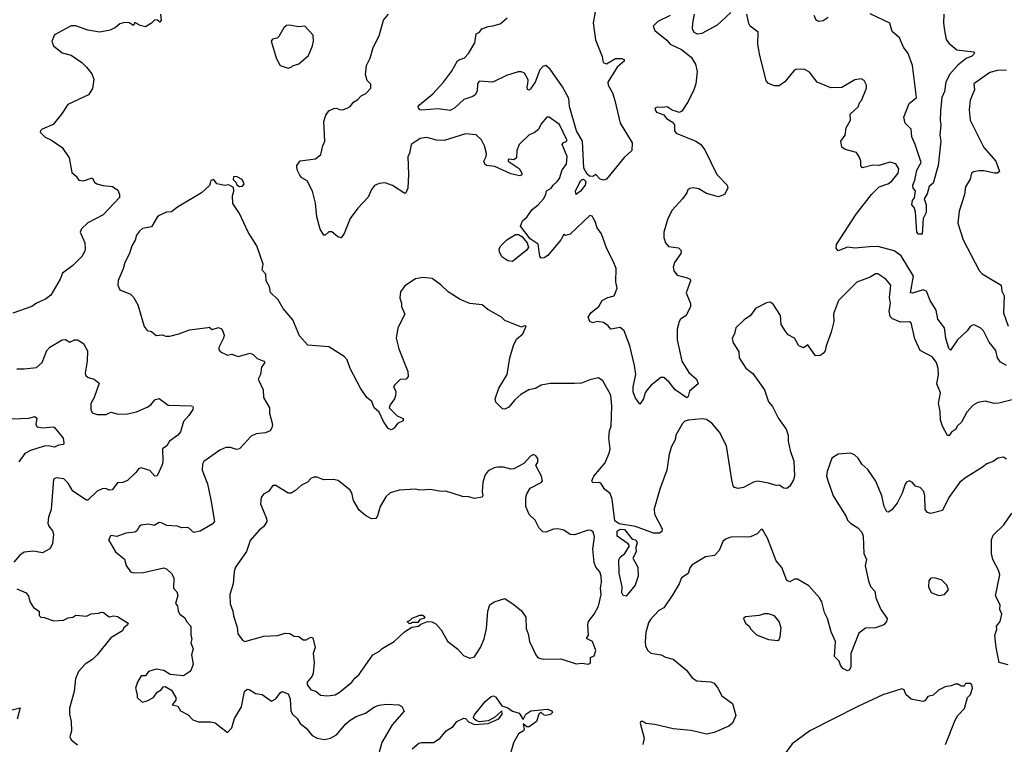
# Model space of a CAD drawing. Extents: x 1839239 to 1929705, y 762242 to 910352.
# Tile 36 of 256: x 1843894 to 1850390, y 791375 to 796158. Entities that reach past the tile are written whole.
import ezdxf

# ---------------------------------------------------------------- set-up
doc = ezdxf.new("R2010")
doc.units = 0

msp = doc.modelspace()

# ---------------------------------------------------------------- linework, layer by layer
at = {"layer": '0CON10XD'}
for points in [[(1844823.3, 796195), (1844826.7, 796155), (1844818.3, 796141.7), (1844804.2, 796154.2), (1844787.1, 796157.1), (1844764.3, 796135.7), (1844725, 796110), (1844690, 796120), (1844655, 796140), (1844645, 796120), (1844615.8, 796135.8), (1844585, 796138.1), (1844555, 796129.2), (1844526.7, 796105), (1844491.2, 796088.8), (1844423.9, 796076.1), (1844345, 796088.6), (1844265, 796116.9), (1844235, 796118.1), (1844125, 796057.5), (1844107.5, 796015), (1844117.5, 795985), (1844175, 795938.8), (1844235, 795922.5), (1844304.3, 795874.3), (1844336.2, 795845), (1844370.3, 795800.3), (1844384.3, 795764.3), (1844375.5, 795704.5), (1844348, 795662), (1844212.1, 795597.9), (1844171.2, 795535), (1844115, 795466.7), (1844042.5, 795435), (1844032.5, 795425), (1844030, 795415), (1844061.7, 795381.7), (1844105, 795363.3), (1844174, 795314), (1844220, 795245), (1844239.3, 795149.3), (1844266.7, 795125), (1844285, 795097.5), (1844316.1, 795093.9), (1844373, 795113), (1844388.8, 795085), (1844402.5, 795075), (1844445, 795063.1), (1844507.3, 795057.3), (1844542.1, 795032.1), (1844554, 795005), (1844553.8, 794985), (1844445, 794870.8), (1844345, 794816), (1844302.7, 794777.3), (1844294, 794755), (1844324, 794685), (1844327.5, 794645), (1844322.5, 794625), (1844303.8, 794595), (1844244.5, 794535.5), (1844177.1, 794485), (1844162.5, 794445), (1844099.5, 794340.5), (1844065, 794313.8), (1844005, 794286.2), (1843975, 794263.8), (1843848.3, 794221.7)], [(1848185, 796184.2), (1848105, 796145.8), (1848073.8, 796115), (1848085, 796086.7), (1848163.4, 796023.4), (1848186.6, 795996.6), (1848260.9, 795960.9), (1848325, 795909.2), (1848353.6, 795865), (1848364.4, 795815), (1848355.8, 795735), (1848341.2, 795695), (1848305, 795617.5), (1848263.3, 795555), (1848245, 795546.2), (1848235, 795548.8), (1848200, 795560), (1848165, 795583.3), (1848135, 795577.5), (1848105, 795580), (1848090, 795575), (1848083.8, 795565), (1848095, 795547.5), (1848145, 795530), (1848162.5, 795505), (1848201.7, 795481.7), (1848214.1, 795464.1), (1848214.3, 795425), (1848225, 795409.2), (1848355, 795355.7), (1848385.4, 795335.4), (1848415, 795298.8), (1848494.4, 795135), (1848560.8, 795065), (1848566.8, 795045), (1848545, 795004.2), (1848505, 794989.2), (1848425, 795010), (1848375, 795042), (1848335, 795048.8), (1848315, 795043.3), (1848303.3, 795035), (1848296.1, 795013.9), (1848267.5, 794975), (1848200, 794900), (1848170, 794845), (1848144.4, 794755), (1848145, 794720), (1848154.2, 794685), (1848175, 794660), (1848241.2, 794651.2), (1848258.8, 794635), (1848255.8, 794615), (1848214.3, 794555), (1848205.8, 794525), (1848210, 794500), (1848232.4, 794472.4), (1848297.5, 794455), (1848317.5, 794445), (1848320, 794435), (1848290.8, 794355), (1848318.8, 794285), (1848320, 794265), (1848295, 794213.3), (1848285, 794200), (1848255, 794182), (1848245.6, 794165), (1848232.7, 794115), (1848231.8, 794045), (1848262.2, 793905), (1848308.7, 793828.7), (1848360, 793785), (1848370, 793755), (1848313.3, 793705), (1848305, 793670), (1848295, 793662.5), (1848218.8, 793715), (1848180, 793765), (1848145, 793796.7), (1848125, 793796.7), (1848061.2, 793745), (1848033.8, 793715), (1848021.2, 793695), (1848010, 793655), (1847985, 793620), (1847954, 793665), (1847942.5, 793702.5), (1847941.8, 793735), (1847958.5, 793815), (1847950.6, 793875), (1847920.5, 794005), (1847881.4, 794105), (1847855, 794126), (1847794.2, 794114.2), (1847777, 794137), (1847745, 794160), (1847705, 794165.6), (1847675, 794158), (1847656, 794166), (1847643.8, 794193.8), (1847663.8, 794226.2), (1847714.2, 794265), (1847736.2, 794305), (1847775, 794324), (1847815.7, 794334.3), (1847837.1, 794385), (1847828.3, 794428.3), (1847829.3, 794515), (1847810.4, 794565), (1847767.7, 794645), (1847733.3, 794745), (1847704.4, 794785), (1847690.6, 794825), (1847670.2, 794860.2), (1847655, 794865.9), (1847525, 794742.2), (1847495, 794732.5), (1847485, 794740), (1847464.3, 794705), (1847378.2, 794601.8), (1847355, 794585.5), (1847335, 794583.1), (1847325, 794597.5), (1847315.6, 794675.6), (1847261.2, 794711.2), (1847197.5, 794795), (1847210.6, 794829.4), (1847240, 794855), (1847275, 794905.7), (1847314.2, 794935), (1847350.8, 794975), (1847366.5, 795005), (1847370.9, 795029.1), (1847400, 795045), (1847413.6, 795066.4), (1847441.1, 795088.9), (1847455, 795110), (1847472.9, 795167.1), (1847502.7, 795205), (1847505.2, 795255), (1847474.3, 795335), (1847480, 795345), (1847503.8, 795355), (1847504.2, 795365), (1847456.2, 795465), (1847387.5, 795515), (1847372.5, 795515), (1847335, 795471.2), (1847316.4, 795433.6), (1847289.1, 795410.9), (1847255, 795396.9), (1847189.2, 795335), (1847174.2, 795295), (1847171.2, 795245), (1847155, 795232), (1847122.5, 795237.5), (1847116.7, 795235), (1847116, 795225), (1847189.2, 795175), (1847206.2, 795143.8), (1847206.2, 795133.8), (1847195, 795127.5), (1847135, 795140), (1847028.9, 795188.9), (1846975, 795196), (1846963.8, 795205), (1846956.7, 795225), (1846972.9, 795255), (1846973.1, 795275), (1846960.8, 795325), (1846940.8, 795365), (1846905, 795398.5), (1846835, 795404.5), (1846695, 795360.8), (1846645, 795362.9), (1846581.2, 795381.2), (1846536.9, 795373.1), (1846476.7, 795335), (1846466, 795275), (1846454.3, 795255.7), (1846460, 795135), (1846454.2, 795045), (1846442.5, 795015), (1846435, 795011.2), (1846355, 795064), (1846305, 795081.2), (1846265, 795076.7), (1846235.9, 795064.1), (1846215, 795036.7), (1846194.3, 794985.7), (1846125, 794914.2), (1846074.6, 794845.4), (1846035, 794747.5), (1846015, 794718.8), (1845993.9, 794723.9), (1845953, 794757), (1845935, 794757.5), (1845910, 794735), (1845900, 794735), (1845877.5, 794775), (1845854.1, 794855.9), (1845845.8, 794945.8), (1845825.9, 795025.9), (1845790, 795095), (1845755, 795113.8), (1845741.7, 795131.7), (1845725.9, 795165.9), (1845723.8, 795195), (1845745, 795226), (1845845, 795240), (1845881.2, 795268.8), (1845894.2, 795325.8), (1845908, 795355), (1845900.6, 795485), (1845915, 795527.5), (1845933, 795557), (1845967.6, 795572.4), (1845985, 795574.3), (1846005, 795564.5), (1846025, 795563.1), (1846055, 795574), (1846074.2, 795585.8), (1846095.7, 795614.3), (1846125, 795630), (1846146.7, 795655), (1846178.8, 795671.2), (1846210, 795705), (1846211.7, 795731.7), (1846186.4, 795756.4), (1846176, 795795), (1846182, 795855), (1846205.6, 795904.4), (1846226.4, 795973.6), (1846265, 796051.2), (1846295.6, 796155), (1846326.6, 796193.4)], [(1847696.1, 796233.9), (1847677.3, 796137.3), (1847693.3, 796025), (1847737.1, 795915), (1847742.9, 795875), (1847765, 795866.7), (1847825, 795900.6), (1847865, 795900.8), (1847883.3, 795895), (1847883.3, 795885), (1847836.4, 795843.6), (1847774, 795745), (1847776, 795725), (1847805.5, 795675.5), (1847820.8, 795625), (1847855, 795473.8), (1847935.7, 795345), (1847932.1, 795295), (1847882.2, 795247.8), (1847765.9, 795104.1), (1847745, 795099.1), (1847725, 795104.6), (1847695, 795136.7), (1847675, 795123.5), (1847654.6, 795124.6), (1847637.3, 795137.3), (1847616.8, 795176.8), (1847606.5, 795356.5), (1847567.6, 795425), (1847521.7, 795585), (1847517.2, 795637.2), (1847474.8, 795714.8), (1847395, 795831.5), (1847365, 795854.4), (1847345, 795847.8), (1847325, 795826.9), (1847294.6, 795745), (1847265, 795701.4), (1847255, 795692), (1847245, 795696.7), (1847241.5, 795715), (1847247.8, 795735), (1847249.8, 795759.8), (1847225.5, 795805.5), (1847205, 795814.3), (1847182.9, 795812.9), (1847105, 795789.5), (1847015, 795746.2), (1846925, 795752), (1846915.6, 795734.4), (1846912.7, 795685), (1846898.5, 795661.5), (1846885, 795651.5), (1846825, 795631.5), (1846764.1, 795575.9), (1846735, 795557.3), (1846655, 795568.4), (1846545, 795560), (1846533.7, 795563.7), (1846525.8, 795575), (1846524.2, 795585), (1846532.5, 795595), (1846620.8, 795669.2), (1846691.1, 795745), (1846744.1, 795815.9), (1846783.1, 795886.9), (1846795, 795895.9), (1846826.7, 795903.3), (1846856.1, 795935), (1846897.8, 796005), (1846905.7, 796064.3), (1846928.8, 796075), (1846943.8, 796096.2), (1846985, 796113.3), (1847016.2, 796116.2), (1847065, 796130), (1847109.5, 796170.5)], [(1848585, 796205.6), (1848495, 796121.2), (1848395, 796067.5), (1848365, 796062.5), (1848345, 796072.5), (1848333.6, 796096.4), (1848334.3, 796135), (1848345.7, 796195)], [(1850405, 793876.5), (1850365, 793898), (1850345.7, 793925), (1850333.9, 793975), (1850290.5, 794030.5), (1850253.2, 794103.3), (1850235, 794121.1), (1850195, 794141.5), (1850185, 794143.5), (1850165, 794133.1), (1850144.4, 794105), (1850081.2, 794045), (1850035, 793977.5), (1850025, 793986.7), (1850004.5, 794055), (1849995.6, 794125), (1849950.9, 794180.9), (1849940.6, 794240.6), (1849901.8, 794305), (1849877.5, 794365), (1849855, 794373.8), (1849785, 794352), (1849771.9, 794355), (1849790.4, 794465), (1849709.9, 794599.9), (1849662.6, 794632.6), (1849555, 794661.2), (1849500.6, 794659.4), (1849405, 794650), (1849355, 794656.2), (1849295, 794631.2), (1849280.7, 794650.7), (1849283.8, 794675), (1849413.8, 794875), (1849515, 795003.3), (1849565, 795053.8), (1849621.2, 795075), (1849645, 795090.6), (1849689.4, 795145), (1849694.1, 795174.1), (1849675, 795206.2), (1849635, 795217.5), (1849565, 795195.8), (1849522.7, 795197.3), (1849455, 795180), (1849443.8, 795193.8), (1849442.5, 795225), (1849433, 795253), (1849415, 795281.2), (1849340.7, 795300.7), (1849317.3, 795317.3), (1849312, 795355), (1849340.8, 795395), (1849347.5, 795445), (1849376, 795495), (1849374, 795535), (1849426.8, 795583.2), (1849437.3, 795612.7), (1849448.8, 795625), (1849480, 795705), (1849480, 795725), (1849466.4, 795756.4), (1849445, 795767.5), (1849405, 795760), (1849318.8, 795711.2), (1849245, 795707.5), (1849156.2, 795745), (1849105, 795812), (1849075, 795830), (1849055, 795832), (1849015, 795828), (1849000.9, 795819.1), (1848941.7, 795748.3), (1848905, 795722), (1848875, 795720.6), (1848835, 795736), (1848820, 795755), (1848775, 795932.5), (1848764.5, 795995), (1848766.7, 796075), (1848714.2, 796114.2), (1848705, 796132.5), (1848692, 796195)], [(1849227.6, 796172.4), (1849195, 796150), (1849165.5, 796145.5), (1849150, 796155), (1849136.7, 796185)], [(1849991.8, 796195), (1849989.6, 796135), (1849995.3, 796085.3), (1850007, 796027), (1850025, 796001.9), (1850078, 795958), (1850185.9, 795945.9), (1850193.3, 795935), (1850175, 795916), (1850139.5, 795900.5), (1850083.1, 795856.9), (1850031.4, 795798.6), (1850003.4, 795746.6), (1849995, 795684), (1849978.6, 795645), (1849969.4, 795555), (1849966, 795495), (1849971.4, 795465), (1849965.8, 795395), (1849971.5, 795355), (1849953.3, 795195), (1849920.3, 795079.7), (1849894.3, 795055.7), (1849881.7, 795008.3), (1849862.5, 794975), (1849874.2, 794935), (1849873.8, 794885), (1849854.3, 794845), (1849847.3, 794742.7), (1849825, 794742.5), (1849812, 794755), (1849805, 794890), (1849795, 794917.5), (1849780, 794935), (1849784, 794965), (1849797.5, 794982.5), (1849805, 795027.5), (1849788, 795045), (1849785.8, 795065.8), (1849800.7, 795099.3), (1849813.1, 795165), (1849842.1, 795215), (1849802.7, 795335), (1849780, 795385), (1849775.5, 795435.5), (1849735.8, 795475), (1849727.5, 795515), (1849762.9, 795605), (1849810, 795645), (1849784.1, 795855), (1849756, 795935), (1849725.7, 795975.7), (1849697.7, 796037.7), (1849650.3, 796080.3), (1849633.9, 796133.9), (1849505, 796195.8)], [(1845665, 795836.7), (1845685, 795843.3), (1845695, 795852.5), (1845735, 795866.2), (1845799.5, 795920.5), (1845826, 795985), (1845833.8, 796015), (1845830, 796055), (1845775, 796114), (1845735, 796110.8), (1845671.7, 796121.7), (1845655, 796118.8), (1845636.9, 796103.1), (1845605, 796046.7), (1845593.9, 796036.1), (1845561.9, 796028.1), (1845554.4, 796015.6), (1845589.5, 795899.5), (1845612.5, 795855), (1845665, 795836.7)], [(1850404.3, 795824.3), (1850345, 795821.5), (1850295, 795808.9), (1850189.2, 795735), (1850194.3, 795695), (1850164.4, 795625.6), (1850157.5, 795565), (1850164.4, 795495), (1850254.5, 795315), (1850334.6, 795224.6), (1850357.5, 795155), (1850344.5, 795145.5), (1850325.3, 795144.7), (1850255, 795159.7), (1850225, 795159.6), (1850186.7, 795153.3), (1850174.2, 795145), (1850164.2, 795105), (1850134.3, 795055), (1850126.7, 795005), (1850093.3, 794895), (1850084.5, 794815), (1850118.6, 794705), (1850225, 794502.9), (1850245, 794481.4), (1850370.4, 794405), (1850373.8, 794365), (1850388.7, 794335), (1850384, 794224), (1850415.5, 794135)], [(1850485, 793660), (1850355, 793625.8), (1850324.2, 793624.2), (1850265, 793640), (1850215, 793632), (1850185, 793614), (1850142.1, 793567.9), (1850107.6, 793502.4), (1850082.1, 793477.9), (1850067.7, 793452.3), (1850042.5, 793435), (1850026.1, 793413.9), (1850015, 793413.3), (1849982, 793475), (1849969.4, 793515), (1849966.9, 793575), (1849956.7, 793625), (1849969.4, 793695), (1849944, 793755), (1849957, 793813), (1849953.3, 793855), (1849943.1, 793895), (1849915, 793933.1), (1849834.4, 793975), (1849800.4, 794050.4), (1849775, 794158), (1849765, 794162.9), (1849705, 794160.5), (1849653.6, 794183.7), (1849637.9, 794197.9), (1849630, 794235), (1849638.5, 794285), (1849633.8, 794325), (1849642.5, 794405), (1849609.2, 794445), (1849555, 794481.1), (1849539.8, 794480.2), (1849505, 794458.6), (1849416.2, 794425), (1849295.5, 794304.5), (1849263.2, 794216.8), (1849264.4, 794165), (1849247.5, 794095), (1849214.3, 794005), (1849208.7, 793971.3), (1849196, 793955), (1849175, 793941.4), (1849145, 793940), (1849095, 794011.2), (1849065, 793991.2), (1849035, 794006), (1849005, 794056), (1848965, 794078.8), (1848944.2, 794104.2), (1848918.8, 794145), (1848913.8, 794205), (1848865, 794280), (1848845, 794293.8), (1848820.5, 794289.5), (1848749.1, 794250.9), (1848716, 794205), (1848673.6, 794176.4), (1848620, 794125), (1848610.8, 794085), (1848594, 794055), (1848598.8, 794028.8), (1848638.8, 793965), (1848642, 793925), (1848685, 793857.1), (1848731.8, 793821.8), (1848808, 793715), (1848835, 793636.7), (1848861.2, 793605), (1848901.2, 793525), (1848950, 793455), (1848963.3, 793415), (1848964, 793375), (1848977.5, 793315), (1849002.2, 793245), (1849006.5, 793145), (1848998.8, 793121.2), (1848975, 793078.8), (1848955, 793064), (1848936, 793066), (1848905, 793086.2), (1848885, 793082.9), (1848835, 793099.4), (1848765, 793111.1), (1848735, 793104.5), (1848669.1, 793070.9), (1848635, 793064.4), (1848610, 793070), (1848601.2, 793081.2), (1848591.7, 793121.7), (1848556.4, 793345), (1848512.2, 793435), (1848460.6, 793495), (1848425, 793518.8), (1848396.2, 793523.8), (1848305.5, 793514.5), (1848283, 793507), (1848267.2, 793492.8), (1848222.5, 793415), (1848219.4, 793385), (1848195, 793340), (1848180.1, 793289.9), (1848164.4, 793185), (1848119.6, 793065), (1848080.7, 792929.3), (1848082.9, 792895), (1848133, 792797), (1848130.7, 792779.3), (1848115, 792770), (1848075, 792769.4), (1847957, 792813), (1847850.3, 792830.3), (1847821.2, 792851.2), (1847802.9, 792992.9), (1847790.8, 793030.8), (1847755, 793058.1), (1847729.4, 793099.4), (1847715, 793104.3), (1847675, 793101.2), (1847668.8, 793115), (1847682.9, 793145), (1847757, 793233), (1847786.6, 793303.4), (1847789.6, 793325), (1847780.9, 793395), (1847784.5, 793445), (1847796.2, 793475), (1847801.9, 793608.1), (1847795, 793678.8), (1847742.5, 793775), (1847713.9, 793793.9), (1847655, 793781.4), (1847601.4, 793758.6), (1847553.6, 793756.4), (1847395, 793755.6), (1847335, 793745.6), (1847296.4, 793723.6), (1847254.4, 793715.6), (1847200, 793685), (1847160.3, 793649.7), (1847120.5, 793599.5), (1847095, 793586.7), (1847079.3, 793589.3), (1847035, 793633.3), (1847030.8, 793655), (1847055.7, 793725), (1847110.9, 793815), (1847128.1, 793925), (1847152.2, 794007.8), (1847171.8, 794048.2), (1847213.8, 794085), (1847236.7, 794135), (1847225, 794137.5), (1847205, 794127.5), (1847095, 794172), (1847073.6, 794193.6), (1846983.3, 794245), (1846945.6, 794275.6), (1846864.7, 794284.7), (1846800.5, 794310.5), (1846721.9, 794361.9), (1846672.5, 794407.5), (1846615, 794450), (1846555, 794456.2), (1846505, 794448), (1846435, 794401.2), (1846407.7, 794362.3), (1846401.7, 794321.7), (1846414, 794285), (1846414, 794265), (1846436.2, 794215), (1846388.8, 794125), (1846379.2, 794055), (1846395.5, 793985), (1846455.3, 793835), (1846456.4, 793803.6), (1846445, 793786.2), (1846405, 793783.3), (1846366.2, 793745), (1846361.2, 793735), (1846376.2, 793705), (1846374, 793675), (1846366.7, 793655), (1846337.5, 793615), (1846332.5, 793595), (1846385, 793542.5), (1846425, 793526.7), (1846425, 793510), (1846387, 793493), (1846365, 793461.2), (1846345, 793451.2), (1846325, 793458.8), (1846294, 793505), (1846265, 793567.5), (1846233.3, 793595), (1846218.3, 793638.3), (1846185, 793663.3), (1846143.8, 793726.2), (1846074.3, 793855), (1846055, 793913.3), (1846036, 793935), (1845935, 793998.6), (1845795, 794008.8), (1845741.2, 794071.2), (1845695.8, 794175.8), (1845632.1, 794252.1), (1845599.5, 794309.5), (1845548.3, 794358.3), (1845543.3, 794395), (1845520.8, 794435), (1845518.3, 794478.3), (1845493.8, 794505), (1845500, 794545), (1845460, 794665), (1845401.2, 794755), (1845345, 794877.5), (1845300, 794945), (1845297.5, 794995), (1845307, 795027), (1845305, 795050), (1845275, 795067.5), (1845247, 795063), (1845195, 795073.3), (1845175, 795101.9), (1845155, 795096), (1845150.5, 795079.5), (1845146.4, 795063.6), (1845094.3, 795015.7), (1844935, 794920.6), (1844895, 794890), (1844863.2, 794886.8), (1844814, 794866), (1844801.1, 794855), (1844765, 794791.2), (1844705, 794780), (1844685, 794761.9), (1844664.4, 794735), (1844656.8, 794703.2), (1844634.2, 794665), (1844619.2, 794615), (1844588.8, 794555), (1844577.3, 794512.7), (1844544.2, 794435.8), (1844541.2, 794405), (1844554.2, 794374.2), (1844625, 794346), (1844645.6, 794325.6), (1844674.4, 794275), (1844715, 794133.3), (1844735.9, 794105.9), (1844765, 794100), (1844795, 794073.8), (1844835, 794078), (1844859.2, 794069.2), (1844885, 794068.9), (1844945, 794084), (1845015, 794111.2), (1845135, 794126.7)], [(1845345, 795057.8), (1845365, 795059.6), (1845374.7, 795075), (1845363, 795103), (1845325, 795122.5), (1845305, 795121.2), (1845302.9, 795102.9), (1845320.8, 795085), (1845327.8, 795067.8), (1845345, 795057.8)], [(1847565, 795004.2), (1847561.8, 795025), (1847595, 795094), (1847605, 795104), (1847615, 795104.2), (1847629.1, 795089.1), (1847624.6, 795065), (1847595, 795025.6), (1847565, 795004.2)], [(1847145, 794562.9), (1847115, 794566.9), (1847075, 794592.5), (1847058.9, 794625), (1847058.5, 794645), (1847069.6, 794665), (1847107.7, 794705), (1847165, 794738.9), (1847185, 794740.3), (1847206.7, 794726.7), (1847243.3, 794685), (1847250.8, 794655), (1847236.2, 794633.8), (1847145, 794562.9)], [(1845135, 794126.7), (1845145, 794127.5), (1845165, 794113.8), (1845205, 794126.7), (1845225, 794116.7), (1845235, 794102.5), (1845243.8, 794075), (1845240, 794055), (1845207.5, 793995), (1845208.3, 793978.3), (1845220, 793965), (1845265, 793943.3), (1845295, 793951.2), (1845335, 793935.8), (1845415, 793956.9), (1845435, 793948.1), (1845461.7, 793921.7), (1845505.8, 793905), (1845510.8, 793895), (1845490.8, 793865), (1845484.2, 793815), (1845468.8, 793785), (1845501.2, 793715), (1845502.5, 793665), (1845543.3, 793595), (1845541.7, 793561.7), (1845561.2, 793485), (1845558.8, 793465), (1845546.2, 793445), (1845515, 793431.4), (1845455, 793424.2), (1845421.7, 793408.3), (1845345, 793326.2), (1845325, 793321.2), (1845285, 793333.8), (1845255, 793333.3), (1845214.3, 793315.7), (1845108.3, 793241.7), (1845100.8, 793225), (1845098, 793185), (1845132.5, 793095), (1845155, 792990), (1845178.6, 792845), (1845165, 792827.5), (1845085, 792782), (1845044.1, 792774.1), (1845006.1, 792806.1), (1844964.2, 792804.2), (1844934, 792816), (1844865, 792818.6), (1844835, 792836), (1844815, 792838.6), (1844780.7, 792819.3), (1844745, 792829.2), (1844695, 792821.2), (1844684.3, 792815.7), (1844666.2, 792785), (1844654.2, 792775.8), (1844595, 792770), (1844535, 792746.2), (1844496.7, 792753.3), (1844480, 792725), (1844527.5, 792645), (1844585, 792596.7), (1844596.7, 792555), (1844625, 792513.3), (1844646.4, 792506.4), (1844710.7, 792509.3), (1844845, 792540), (1844865, 792531.2), (1844895, 792503.3), (1844911.2, 792475), (1844908.8, 792405), (1844930.7, 792380.7), (1844937.3, 792357.3), (1844922.5, 792305), (1844935, 792290), (1844940.8, 792255), (1844950.8, 792235), (1844985, 792211.2), (1844995.6, 792185.6), (1845024.3, 792155), (1845024.2, 792095), (1845030.8, 792070.8), (1845024.2, 792045), (1845038.1, 792005), (1845028.6, 791965), (1845038.6, 791905), (1845025, 791866.7), (1845015, 791853.8), (1844975, 791828), (1844886.1, 791836.1), (1844845, 791862.5), (1844795, 791870.8), (1844745, 791856.2), (1844725, 791827.5), (1844695, 791827.5), (1844672.5, 791785), (1844657.5, 791745), (1844670, 791705), (1844670, 791685), (1844703, 791653), (1844735, 791662.5), (1844777.5, 791685), (1844800.5, 791719.5), (1844827.5, 791735), (1844840, 791755), (1844855, 791757.5), (1844895, 791732.5), (1844923.8, 791685), (1844923.9, 791666.1), (1844900, 791635), (1844937.3, 791627.3), (1844955, 791597.5), (1845005, 791570), (1845036.1, 791536.1), (1845075, 791524), (1845154.2, 791524.2), (1845185, 791517.5), (1845265, 791453.3), (1845295, 791483.8), (1845311.2, 791545), (1845357.9, 791622.1), (1845378.2, 791725), (1845395, 791738.5), (1845407.3, 791737.3), (1845450.4, 791710.4), (1845494.3, 791704.3), (1845555, 791660.6), (1845585, 791675.7), (1845615, 791717.5), (1845625, 791723.1), (1845665, 791709.1), (1845678.4, 791675), (1845682.5, 791595), (1845695, 791573.5), (1845725.7, 791545), (1845745, 791512.9), (1845785, 791482.9), (1845824.4, 791434.4), (1845855.9, 791415.9), (1845905, 791408), (1845944.1, 791415.9), (1845985, 791437.1), (1846045, 791510.5), (1846074.4, 791535), (1846115, 791558.5), (1846175, 791581.9), (1846235, 791622.9), (1846265, 791634.3), (1846315, 791640), (1846395, 791636), (1846416.2, 791625), (1846430, 791595), (1846351.9, 791505), (1846282.5, 791387.5), (1846242, 791235)], [(1843875, 793853.8), (1843925, 793853.3), (1844005, 793863.3), (1844043.8, 793895), (1844072.5, 793975), (1844093.4, 793996.6), (1844175, 794044), (1844196, 794046), (1844225, 794030), (1844255, 794043.8), (1844275, 794043.8), (1844315, 794020), (1844341.2, 793971.2), (1844339.1, 793905), (1844325.8, 793825), (1844330.3, 793810.3), (1844346.1, 793796.1), (1844386.1, 793786.1), (1844419.3, 793759.3), (1844385.6, 793665), (1844364.7, 793625.3), (1844363, 793587), (1844372.5, 793562.5), (1844405, 793552.5), (1844465, 793552.5), (1844496.8, 793566.8), (1844545, 793554.3), (1844605, 793555.5), (1844665, 793569.5), (1844735, 793601.4), (1844760, 793615), (1844785, 793648), (1844815, 793656.7), (1844874.4, 793614.4), (1845025, 793610), (1845035, 793607.5), (1845038.3, 793598.3), (1845036.2, 793585), (1845011.2, 793545), (1844974.2, 793505), (1844955, 793437.5), (1844936.7, 793415), (1844883.3, 793375), (1844864.2, 793345.8), (1844836, 793325), (1844839.4, 793245), (1844835, 793220), (1844801.7, 793148.3), (1844785, 793146.2), (1844752.1, 793182.1), (1844695, 793201.2), (1844680, 793195), (1844661.2, 793168.8), (1844605, 793117.5), (1844575, 793104.3), (1844539.7, 793100.3), (1844504.2, 793055.8), (1844485, 793052), (1844463.2, 793063.2), (1844439.1, 793060.9)], [(1843845, 793524.3), (1843955, 793527.5), (1843995, 793538.6), (1844007.1, 793527.1), (1844001.2, 793485), (1844010, 793470), (1844045, 793463.3), (1844115, 793470), (1844125, 793466.2), (1844181.2, 793395), (1844186.2, 793365), (1844182.5, 793355), (1844150.7, 793349.3), (1844125, 793335.6), (1844085, 793345.5), (1844055, 793343.2), (1843965, 793315.4), (1843928.6, 793295), (1843889.8, 793240.2)], [(1845924.6, 791695.4), (1845975, 791702.7), (1846002.2, 791717.8), (1846085.8, 791785), (1846105, 791812.5), (1846130.8, 791835), (1846223.8, 791965), (1846268.8, 791991.2), (1846285, 792008.8), (1846365, 792053.3), (1846433.2, 792116.8), (1846482.3, 792147.7), (1846525, 792154.5), (1846540.9, 792169.1), (1846583.9, 792186.1), (1846613.6, 792183.6), (1846640, 792170), (1846675, 792130), (1846715.8, 792055.8), (1846785, 792003.3), (1846821.7, 791961.7), (1846865, 791943.8), (1846895, 791953.8), (1846935, 792013.3), (1846957.9, 792072.1), (1846975, 792140), (1846983.8, 792255), (1846996, 792295), (1847025, 792316.5), (1847095, 792337.1), (1847157, 792297), (1847205.4, 792255.4), (1847232.5, 792215), (1847235, 792140), (1847250, 792105), (1847258.6, 792055), (1847302.3, 791962.3), (1847315, 791946.7), (1847347.7, 791937.7), (1847465, 791939.2), (1847565, 791906.7), (1847605, 791911.2), (1847645, 791903.8), (1847660, 791910), (1847661.2, 791948.8), (1847685, 791960), (1847696.4, 791993.6), (1847674.1, 792054.1), (1847633.6, 792073.6), (1847646.7, 792095), (1847642, 792165), (1847646, 792185), (1847685.4, 792234.6), (1847712.6, 792287.4), (1847731.5, 792365), (1847725.6, 792405), (1847732.2, 792445), (1847730.4, 792485), (1847722.7, 792512.7), (1847695, 792545.6), (1847683.3, 792575), (1847676.6, 792663.4), (1847686.7, 792745), (1847678, 792775), (1847665, 792786.2), (1847645, 792788), (1847555, 792756.9), (1847525, 792760), (1847485, 792788.6), (1847445, 792798.6), (1847415, 792795.7), (1847365, 792776), (1847345, 792778.8), (1847321.7, 792801.7), (1847296.2, 792855), (1847255, 792892.5), (1847234, 792945), (1847233.8, 793005), (1847240.5, 793029.5), (1847262.5, 793065), (1847335, 793102.5), (1847342.5, 793115), (1847337.5, 793145), (1847300, 793215), (1847312.1, 793237.9), (1847311.9, 793261.9), (1847300, 793280), (1847285, 793287.5), (1847265, 793276.7), (1847220.5, 793229.5), (1847155, 793193.8), (1847135, 793191.2), (1847086.4, 793203.6), (1847046.4, 793203.6), (1847025, 793200), (1846985, 793180), (1846965.8, 793154.2), (1846950, 793105), (1846946, 793045), (1846950, 793015), (1846945, 793007.5), (1846895, 792997.5), (1846858.3, 793008.3), (1846815, 793010), (1846705, 793046.7), (1846675, 793043.3), (1846605, 793056.2), (1846535, 793053.3), (1846505, 793058.8), (1846397.7, 793052.3), (1846337.5, 793035), (1846310.3, 793009.7), (1846272, 792945), (1846255, 792882.5), (1846243.6, 792866.4), (1846216.4, 792863.6), (1846175, 792886.2), (1846135, 792921.2), (1846096, 792985), (1846086, 793035), (1846075, 793053.3), (1845995, 793116.7), (1845965, 793123.3), (1845901.7, 793121.7), (1845855, 793138.8), (1845835, 793138.8), (1845815, 793130), (1845793.6, 793106.4), (1845754.2, 793085.8), (1845715, 793050), (1845685, 793033.3), (1845665, 793033.3), (1845585, 793083.3), (1845565, 793082.5), (1845535, 793043.3), (1845503.6, 793026.4), (1845487.5, 793005), (1845483.6, 792963.6), (1845523.3, 792865), (1845523.8, 792845), (1845505, 792813.8), (1845475, 792788.8), (1845415, 792720), (1845391.1, 792648.9), (1845318.8, 792545), (1845310, 792515), (1845302, 792435), (1845280, 792365), (1845282, 792302), (1845301.2, 792255), (1845303.9, 792223.9), (1845328.3, 792148.3), (1845333.3, 792105), (1845363.6, 792063.6), (1845380, 792055), (1845505, 792090), (1845595, 792094), (1845645, 792109.4), (1845677, 792107), (1845705, 792088.6), (1845735, 792086.7), (1845765.5, 792065.5), (1845785, 792065.6), (1845815, 792081.9), (1845828.6, 792078.6), (1845843.5, 792015), (1845831.5, 791975), (1845836.2, 791915), (1845831.1, 791845), (1845823.4, 791825), (1845791.6, 791785), (1845790.3, 791770.3), (1845814.6, 791734.6), (1845847.1, 791727.1), (1845879.8, 791699.8), (1845924.6, 791695.4)], [(1850405, 793258), (1850385, 793270.8), (1850346.7, 793265), (1850317.6, 793242.4), (1850275, 793227.1), (1850245.4, 793204.6), (1850133.8, 793135), (1850097.1, 793105), (1850025, 793004), (1849981.6, 792918.4), (1849905, 792898.4), (1849882.9, 792905), (1849868.5, 792925), (1849865.6, 793015.6), (1849858.8, 793045), (1849835, 793070), (1849805, 793080), (1849783.9, 793103.9), (1849765, 793113.3), (1849744.2, 793105.8), (1849735, 793092.5), (1849717.3, 793032.7), (1849684.1, 792965.9), (1849645, 792920), (1849625, 792907.5), (1849615, 792910), (1849596.7, 792945), (1849582, 793015), (1849542.7, 793112.7), (1849488.8, 793188.8), (1849450, 793225), (1849425, 793263.3), (1849402.5, 793285), (1849375, 793296.7), (1849295, 793291.2), (1849252, 793265), (1849220.8, 793175), (1849217.5, 793145), (1849225.6, 793115.6), (1849260, 793015), (1849347.9, 792877.9), (1849355.8, 792855), (1849374.6, 792834.6), (1849424.3, 792804.3), (1849451.2, 792775), (1849458.8, 792748.8), (1849464.4, 792635), (1849480.6, 792595), (1849473, 792553), (1849494.4, 792455), (1849507.9, 792417.9), (1849535.5, 792385.5), (1849541.8, 792341.8), (1849575.7, 792265), (1849618, 792205), (1849613.8, 792185), (1849595, 792164), (1849540, 792145), (1849475, 792141.2), (1849431.2, 792108.8), (1849377.5, 791975), (1849377.5, 791885), (1849366.7, 791865), (1849355, 791860), (1849325, 791876.7), (1849308.8, 791898.8), (1849300, 791925), (1849269.4, 791955), (1849275.6, 792055), (1849247.8, 792117.8), (1849224.5, 792205), (1849204.1, 792245.9), (1849185.5, 792315), (1849171.4, 792341.4), (1849101.3, 792421.3), (1849025, 792465.7), (1849005, 792465.8), (1848975, 792448), (1848955, 792456), (1848921.5, 792541.5), (1848885, 792586.2), (1848828.8, 792735), (1848795, 792792.5), (1848785, 792792.5), (1848760, 792765), (1848715, 792745.8), (1848585, 792742), (1848550.5, 792729.5), (1848533.3, 792715), (1848508.8, 792655), (1848479.1, 792620.9), (1848418, 792612), (1848330.7, 792559.3), (1848315, 792540), (1848305, 792503.8), (1848261.2, 792475), (1848245.8, 792435), (1848204.4, 792365), (1848143.3, 792276.7), (1848112, 792258), (1848055, 792199.2), (1848042.4, 792177.6), (1848025, 792112.5), (1848020.4, 792055), (1848023.8, 792025), (1848036.1, 791996.1), (1848057.8, 791977.8), (1848126.6, 791966.6), (1848155, 791950), (1848205, 791936.9), (1848293.3, 791865), (1848330, 791815), (1848362.5, 791795), (1848455, 791787.1), (1848475, 791778), (1848500.8, 791745), (1848526.7, 791695), (1848597.5, 791645), (1848620, 791565), (1848596.7, 791515), (1848572.5, 791495), (1848475, 791453.8), (1848425, 791441.4), (1848325, 791465.8), (1848205, 791478.6), (1848085, 791506.9), (1848025, 791513.3), (1848005, 791526.7), (1847993, 791527), (1847987.5, 791515), (1848014, 791415), (1848004.4, 791375)], [(1844439.1, 793060.9), (1844404.7, 793045.3), (1844345, 792987.5), (1844335, 792986), (1844245, 793045.8), (1844215, 793100), (1844185, 793126.9), (1844136.1, 793133.9), (1844116.7, 793125), (1844103.1, 792925), (1844084.2, 792875), (1844080, 792835), (1844086.2, 792815), (1844111.2, 792785), (1844117.7, 792762.3), (1844111.7, 792698.3), (1844093.3, 792665), (1844045, 792638.8), (1843985, 792649.2), (1843925, 792643.8), (1843895, 792624), (1843855, 792578)], [(1850415, 791900), (1850356.2, 791916.2), (1850336.1, 792013.9), (1850327.5, 792095), (1850340.8, 792135), (1850338.8, 792155), (1850363.8, 792186.2), (1850374.2, 792234.2), (1850360, 792265), (1850362, 792295), (1850332.5, 792355), (1850360, 792495), (1850352.2, 792525), (1850314.6, 792595), (1850305.3, 792635.3), (1850304.6, 792725), (1850316.7, 792755), (1850387.5, 792825), (1850438.9, 792901.1)], [(1847895, 792352.5), (1847875, 792358), (1847866.7, 792375), (1847870, 792415), (1847849.4, 792505), (1847847.7, 792592.3), (1847855, 792610), (1847887.5, 792635), (1847917.5, 792685), (1847909.3, 792699.3), (1847835, 792750), (1847835, 792782.5), (1847856.1, 792796.1), (1847885, 792793.3), (1847935, 792730), (1847960, 792725), (1847967.5, 792705), (1847960, 792675), (1847962.5, 792645), (1847940, 792605), (1847972.5, 792545), (1847975.7, 792485), (1847955, 792426.7), (1847895, 792352.5)], [(1849955, 792356.7), (1849995, 792363.3), (1850022.5, 792395), (1850010, 792425), (1849975, 792460), (1849925, 792473.3), (1849905, 792472.5), (1849892.5, 792455), (1849890, 792415), (1849907, 792377), (1849955, 792356.7)], [(1843875, 792402.5), (1843936.2, 792375), (1843952.7, 792352.7), (1843963.7, 792313.7), (1843985, 792278.8), (1844023.3, 792255), (1844022.5, 792225), (1844033.6, 792213.6), (1844055, 792213.3), (1844120.5, 792190.5), (1844183.9, 792193.9), (1844215, 792210), (1844245.6, 792214.4), (1844265, 792227.5), (1844335, 792221.9), (1844365, 792235.6), (1844415, 792240), (1844435, 792248), (1844447.5, 792245), (1844485, 792216.7), (1844515, 792224), (1844539.1, 792219.1), (1844610, 792175), (1844605, 792163.3), (1844581.2, 792145), (1844573.3, 792125), (1844495, 792077.5), (1844406, 791965), (1844375, 791934.2), (1844325.4, 791904.6), (1844282.9, 791855), (1844262.4, 791807.6), (1844252.9, 791725), (1844222.9, 791615), (1844222.5, 791575), (1844234.2, 791525), (1844236, 791465), (1844226.2, 791425), (1844234.4, 791404.4), (1844275, 791372)], [(1846465, 792170), (1846450, 792185), (1846468.3, 792191.7), (1846483, 792207), (1846535, 792227.5), (1846555, 792226.7), (1846567, 792217), (1846560, 792205), (1846535, 792200), (1846520.7, 792179.3), (1846485, 792180), (1846475, 792172.5), (1846465, 792170)], [(1848895, 792061.2), (1848905, 792066.7), (1848911.9, 792085), (1848917.1, 792145), (1848905, 792186.7), (1848875, 792223.3), (1848835, 792236.7), (1848806.1, 792236.1), (1848773.6, 792226.4), (1848683.6, 792216.4), (1848670, 792205), (1848682.5, 792175), (1848707.5, 792155), (1848717.5, 792135), (1848755, 792097.5), (1848835, 792066.7), (1848895, 792061.2)], [(1850002.5, 791375), (1850065.8, 791535), (1850084.4, 791565.6), (1850127.4, 791612.6), (1850146.2, 791685), (1850166, 791705), (1850181.2, 791745), (1850175, 791767.5), (1850165, 791776.7), (1850135, 791777.5), (1850125, 791760), (1850105, 791760), (1850085, 791772.5), (1850065, 791773.3), (1850039.3, 791760.7), (1850000, 791755), (1849955, 791732.5), (1849920.7, 791699.3), (1849885, 791690), (1849865, 791662.5), (1849853, 791657), (1849775, 791672.5), (1849741.2, 791705), (1849730, 791735), (1849715, 791742.5), (1849588.9, 791701.1), (1849423.9, 791626.1), (1849106.7, 791465), (1848990.5, 791379.5), (1848949.3, 791320.7)], [(1846484, 791345), (1846527.6, 791382.4), (1846545, 791388.1), (1846625, 791388), (1846668.6, 791415), (1846708.9, 791465), (1846755, 791493.5), (1846778.1, 791525), (1846825, 791547.8), (1846835.4, 791545.4), (1846855, 791523.1), (1846895, 791506.4), (1846985, 791512.5), (1847055, 791542.7), (1847076.9, 791575), (1847075, 791597.5), (1847027.9, 791552.1), (1846985, 791529.4), (1846925, 791524.3), (1846905, 791531.9), (1846891.4, 791545), (1846888.6, 791555), (1846895, 791569.2), (1846965, 791658.6), (1847005, 791691.4), (1847020, 791695), (1847035, 791687.5), (1847075, 791630), (1847113.8, 791616.2), (1847145, 791594.2), (1847190, 791580), (1847215, 791540), (1847233.8, 791575), (1847266.1, 791596.1), (1847375, 791606.9), (1847405.5, 791595.5), (1847410, 791585), (1847396.8, 791573.2), (1847365, 791566.2), (1847355, 791567.5), (1847331.7, 791588.3), (1847320, 791575), (1847303.8, 791525), (1847255, 791490), (1847241.2, 791491.2), (1847215, 791510), (1847223.3, 791475), (1847217.5, 791465), (1847186.2, 791445), (1847151.2, 791385), (1847118.8, 791271.2)], [(1843845, 791602.9), (1843897, 791617), (1843878.3, 791541.7)]]:
    msp.add_lwpolyline(points, dxfattribs=at)

doc.saveas('drawing.dxf')
